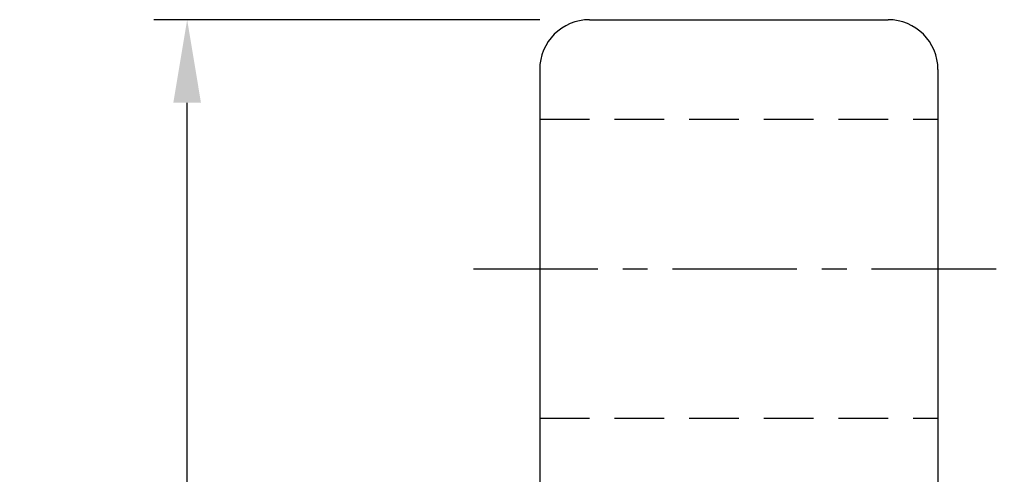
# Model space of a CAD drawing. Extents: x 21 to 250, y 59 to 189.
# Tile 49 of 49: x 155 to 185, y 140 to 154. Entities that reach past the tile are written whole.
import ezdxf

# ---------------------------------------------------------------- set-up
doc = ezdxf.new("R2010")
doc.units = 0
doc.header["$LTSCALE"] = 3
doc.header["$MEASUREMENT"] = 0
doc.linetypes.add('CENTER', pattern=[2, 1.25, -0.25, 0.25, -0.25])
doc.linetypes.add('DASHED', pattern=[0.75, 0.5, -0.25])
doc.layers.get('DEFPOINTS').update_dxf_attribs({"linetype": 'CONTINUOUS'})
for name, color, linetype in [('CL', 1, 'CENTER'), ('DIM', 4, 'CONTINUOUS'), ('HID', 2, 'DASHED'), ('OUT', 3, 'CONTINUOUS')]:
    doc.layers.add(name, color=color, linetype=linetype)
doc.styles.add('DIM-7', font='SIMPLEX.shx', dxfattribs={"width": 0.7, "bigfont": 'chineset.shx'})
doc.dimstyles.new('CNS', dxfattribs={"dimtxt": 3.5, "dimasz": 2.5, "dimexe": 1, "dimexo": 1.5, "dimgap": 0.09, "dimtad": 0, "dimdsep": 46, "dimtxsty": 'DIM-7', "dimcen": 0.09, "dimclrd": 1, "dimclre": 1, "dimclrt": 4, "dimadec": 0, "dimazin": 0, "dimtfac": 1, "dimtix": 1, "dimtmove": 2, "dimatfit": 3, "dimfxl": 1, "dimtvp": 0.971429, "dimtolj": 1, "dimarcsym": 0})

# ---------------------------------------------------------------- blocks, each defined once
blk = doc.blocks.new('*D3')
at = {"layer": 'DEFPOINTS', "color": 0, "linetype": 'Continuous', "transparency": 16777216}
for p in [(160.528, 153.681), (172.653, 153.681), (172.653, 73.681)]:
    blk.add_point(p, dxfattribs=at)
at = {"layer": 'DIM', "color": 4, "linetype": 'Continuous', "lineweight": -2, "transparency": 16777216}
for p, q in [((171.153, 153.681), (159.528, 153.681)), ((160.528, 76.181), (160.528, 151.181)), ((171.153, 73.681), (159.528, 73.681))]:
    blk.add_line(p, q, dxfattribs=at)
at = {"layer": 'DIM', "color": 4, "linetype": 'Continuous', "transparency": 16777216}
for points in [[(160.111, 151.181), (160.944, 151.181), (160.528, 153.681)], [(160.111, 76.181), (160.944, 76.181), (160.528, 73.681)]]:
    blk.add_solid(points, dxfattribs=at)
at = {"layer": 'DIM', "color": 4, "linetype": 'Continuous', "transparency": 16777216, "insert": (157.778, 113.681), "char_height": 3.5, "attachment_point": 5, "rotation": 90, "style": 'DIM-7'}
blk.add_mtext('\\A1;%%C80', dxfattribs=at)

msp = doc.modelspace()

# ---------------------------------------------------------------- linework, layer by layer
at = {"layer": 'CL', "color": 7}
msp.add_line((169.153, 146.181), (185.153, 146.181), dxfattribs=at)
at = {"layer": 'HID', "color": 7}
for p, q in [((171.153, 150.681), (183.153, 150.681)), ((171.153, 141.681), (183.153, 141.681))]:
    msp.add_line(p, q, dxfattribs=at)
at = {"layer": 'OUT', "color": 7}
for p, q in [((172.653, 153.681), (181.653, 153.681)), ((171.153, 152.181), (171.153, 75.181)), ((183.153, 152.181), (183.153, 75.181))]:
    msp.add_line(p, q, dxfattribs=at)
for centre, start, end in [((172.653, 152.181), 90, 180), ((181.653, 152.181), 0, 90)]:
    msp.add_arc(centre, 1.5, start, end, dxfattribs=at)

# ---------------------------------------------------------------- dimensions: what is measured, and where the dimension line sits
at = {"layer": 'DIM', "color": 7, "linetype": 'Continuous'}
dim = msp.add_linear_dim(base=(160.528, 153.681), p1=(172.653, 73.681), p2=(172.653, 153.681), angle=90, text='%%C<>', dimstyle='CNS', override={"dimgap": 1, "dimtad": 1, "dimclrd": 4, "dimclre": 4, "dimtmove": 0}, dxfattribs=at)
dim.commit()
dim.dimension.update_dxf_attribs({"geometry": '*D3', "text_midpoint": (157.778, 113.681)})

doc.saveas('drawing.dxf')
